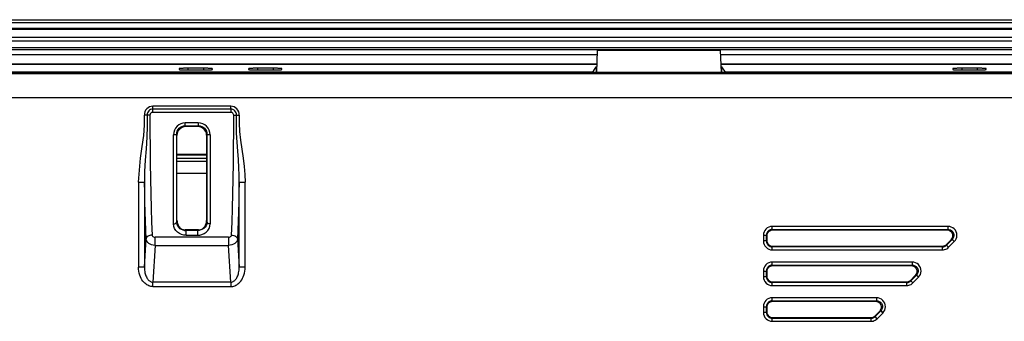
# Model space of a CAD drawing. Header units: millimetres. Extents: x 0 to 1682, y 0 to 1188.
# Tile 72 of 73: x 1188 to 1353, y 780 to 831. Entities that reach past the tile are written whole.
import ezdxf

# ---------------------------------------------------------------- set-up
doc = ezdxf.new("R2010")
doc.units = ezdxf.units.MM
doc.header["$LTSCALE"] = 92.51
for name, color, linetype in [('FIXING_GUIDE_RT-SHAPE', 7, 'CONTINUOUS'), ('FRONT_CASE-RC15_-SHAPE', 7, 'CONTINUOUS'), ('GASKET-RT1550WD-SHAPE', 7, 'CONTINUOUS'), ('REAR_CASE_15_RT1540__2024-SHAPE', 7, 'CONTINUOUS')]:
    doc.layers.add(name, color=color, linetype=linetype)

msp = doc.modelspace()

# ---------------------------------------------------------------- linework, layer by layer
at = {"layer": 'FIXING_GUIDE_RT-SHAPE', "color": 7, "linetype": 'Continuous'}
for p, q in [((1284.919293, 822.150647), (1285.076866, 825.777414)), ((1305.720243, 825.777414), (1285.076866, 825.777414)), ((1305.877815, 822.150647), (1305.720243, 825.777414))]:
    msp.add_line(p, q, dxfattribs=at)
at = {"layer": 'FRONT_CASE-RC15_-SHAPE', "color": 7, "linetype": 'Continuous'}
for p, q in [((1045.69429, 830.977414), (1401.102818, 830.977414)), ((1284.262996, 822.17685), (1053.490895, 822.17685)), ((1214.748554, 822.737614), (1214.748554, 822.611835)), ((1218.848554, 822.816225), (1216.11744, 822.815923)), ((1216.248554, 822.816225), (1216.248554, 822.533223)), ((1216.248554, 822.533223), (1218.979668, 822.533526)), ((1218.848554, 822.816225), (1218.848554, 822.533223)), ((1220.348554, 822.611835), (1220.348554, 822.737614)), ((1226.448554, 822.737614), (1226.448554, 822.611835)), ((1230.548554, 822.816225), (1227.81744, 822.815923)), ((1227.948554, 822.816225), (1227.948554, 822.533223)), ((1227.948554, 822.533223), (1230.679668, 822.533526)), ((1230.548554, 822.816225), (1230.548554, 822.533223)), ((1232.048554, 822.611835), (1232.048554, 822.737614)), ((1284.262996, 822.17685), (1284.83115, 823.029515)), ((1284.262996, 822.17685), (1284.262996, 822.150647)), ((1284.83115, 823.029515), (1284.83115, 822.150647)), ((1305.965958, 822.150647), (1305.965958, 823.029515)), ((1306.534112, 822.17685), (1305.965958, 823.029515)), ((1306.534112, 822.17685), (1306.534112, 822.150647)), ((1393.306214, 822.17685), (1306.534112, 822.17685)), ((1344.748554, 822.737614), (1344.748554, 822.611835)), ((1348.848554, 822.816225), (1346.11744, 822.815923)), ((1346.248554, 822.816225), (1346.248554, 822.533223)), ((1346.248554, 822.533223), (1348.979668, 822.533526)), ((1348.848554, 822.816225), (1348.848554, 822.533223)), ((1350.348554, 822.611835), (1350.348554, 822.737614)), ((1219.394344, 808.303596), (1214.402887, 808.303596)), ((1214.402887, 808.276142), (1219.394345, 808.276142)), ((1219.394358, 807.651418), (1214.4029, 807.651418)), ((1219.394368, 807.141411), (1214.40291, 807.141411)), ((1219.394333, 805.142629), (1214.40297, 805.142629))]:
    msp.add_line(p, q, dxfattribs=at)
for points in [[(1216.11744, 822.815923), (1215.988294, 822.815033), (1215.860638, 822.813549), (1215.735904, 822.811492), (1215.615077, 822.808869), (1215.499027, 822.805708), (1215.388693, 822.802025), (1215.284848, 822.797855), (1215.188362, 822.793223), (1215.099886, 822.788169), (1215.020192, 822.782728), (1214.949789, 822.776944), (1214.889326, 822.770859), (1214.839154, 822.76452), (1214.799779, 822.757975), (1214.77138, 822.751276), (1214.754349, 822.744497), (1214.748554, 822.737614)], [(1214.748554, 822.611835), (1214.754349, 822.604952), (1214.77138, 822.598173), (1214.799779, 822.591473), (1214.839154, 822.584928), (1214.889326, 822.57859), (1214.949789, 822.572504), (1215.020192, 822.566721), (1215.099886, 822.56128), (1215.188362, 822.556226), (1215.284848, 822.551594), (1215.388693, 822.547424), (1215.499027, 822.543741), (1215.615077, 822.54058), (1215.735905, 822.537957), (1215.860638, 822.535899), (1215.988294, 822.534416), (1216.11744, 822.533526), (1216.248554, 822.533223)], [(1220.348554, 822.737614), (1220.34276, 822.744497), (1220.325728, 822.751276), (1220.29733, 822.757975), (1220.257955, 822.76452), (1220.207782, 822.770859), (1220.147319, 822.776944), (1220.076916, 822.782728), (1219.997222, 822.788169), (1219.908746, 822.793223), (1219.81226, 822.797855), (1219.708416, 822.802025), (1219.598082, 822.805708), (1219.482031, 822.808869), (1219.361204, 822.811492), (1219.23647, 822.813549), (1219.108814, 822.815033), (1218.979668, 822.815923), (1218.848554, 822.816225)], [(1218.979668, 822.533526), (1219.108814, 822.534416), (1219.236471, 822.535899), (1219.361204, 822.537957), (1219.482031, 822.54058), (1219.598082, 822.543741), (1219.708416, 822.547424), (1219.81226, 822.551594), (1219.908746, 822.556226), (1219.997222, 822.56128), (1220.076916, 822.566721), (1220.147319, 822.572504), (1220.207782, 822.57859), (1220.257955, 822.584928), (1220.29733, 822.591473), (1220.325728, 822.598173), (1220.34276, 822.604952), (1220.348554, 822.611835)], [(1227.81744, 822.815923), (1227.688294, 822.815033), (1227.560638, 822.813549), (1227.435904, 822.811492), (1227.315077, 822.808869), (1227.199027, 822.805708), (1227.088693, 822.802025), (1226.984848, 822.797855), (1226.888362, 822.793223), (1226.799886, 822.788169), (1226.720192, 822.782728), (1226.649789, 822.776944), (1226.589326, 822.770859), (1226.539154, 822.76452), (1226.499779, 822.757975), (1226.47138, 822.751276), (1226.454349, 822.744497), (1226.448554, 822.737614)], [(1226.448554, 822.611835), (1226.454349, 822.604952), (1226.47138, 822.598173), (1226.499779, 822.591473), (1226.539154, 822.584928), (1226.589326, 822.57859), (1226.649789, 822.572504), (1226.720192, 822.566721), (1226.799886, 822.56128), (1226.888362, 822.556226), (1226.984848, 822.551594), (1227.088693, 822.547424), (1227.199027, 822.543741), (1227.315077, 822.54058), (1227.435905, 822.537957), (1227.560638, 822.535899), (1227.688294, 822.534416), (1227.81744, 822.533526), (1227.948554, 822.533223)], [(1232.048554, 822.737614), (1232.04276, 822.744497), (1232.025728, 822.751276), (1231.99733, 822.757975), (1231.957955, 822.76452), (1231.907782, 822.770859), (1231.847319, 822.776944), (1231.776916, 822.782728), (1231.697222, 822.788169), (1231.608746, 822.793223), (1231.51226, 822.797855), (1231.408416, 822.802025), (1231.298082, 822.805708), (1231.182031, 822.808869), (1231.061204, 822.811492), (1230.93647, 822.813549), (1230.808814, 822.815033), (1230.679668, 822.815923), (1230.548554, 822.816225)], [(1230.679668, 822.533526), (1230.808814, 822.534416), (1230.936471, 822.535899), (1231.061204, 822.537957), (1231.182031, 822.54058), (1231.298082, 822.543741), (1231.408416, 822.547424), (1231.51226, 822.551594), (1231.608746, 822.556226), (1231.697222, 822.56128), (1231.776916, 822.566721), (1231.847319, 822.572504), (1231.907782, 822.57859), (1231.957955, 822.584928), (1231.99733, 822.591473), (1232.025728, 822.598173), (1232.04276, 822.604952), (1232.048554, 822.611835)], [(1284.83115, 823.029515), (1284.844503, 823.038468), (1284.872096, 823.047266), (1284.91411, 823.055938), (1284.95892, 823.062716)], [(1305.838188, 823.062716), (1305.882999, 823.055938), (1305.925012, 823.047266), (1305.952605, 823.038468), (1305.965958, 823.029515)], [(1346.11744, 822.815923), (1345.988294, 822.815033), (1345.860638, 822.813549), (1345.735904, 822.811492), (1345.615077, 822.808869), (1345.499027, 822.805708), (1345.388693, 822.802025), (1345.284848, 822.797855), (1345.188362, 822.793223), (1345.099886, 822.788169), (1345.020192, 822.782728), (1344.949789, 822.776944), (1344.889326, 822.770859), (1344.839154, 822.76452), (1344.799779, 822.757975), (1344.77138, 822.751276), (1344.754349, 822.744497), (1344.748554, 822.737614)], [(1344.748554, 822.611835), (1344.754349, 822.604952), (1344.77138, 822.598173), (1344.799779, 822.591473), (1344.839154, 822.584928), (1344.889326, 822.57859), (1344.949789, 822.572504), (1345.020192, 822.566721), (1345.099886, 822.56128), (1345.188362, 822.556226), (1345.284848, 822.551594), (1345.388693, 822.547424), (1345.499027, 822.543741), (1345.615077, 822.54058), (1345.735905, 822.537957), (1345.860638, 822.535899), (1345.988294, 822.534416), (1346.11744, 822.533526), (1346.248554, 822.533223)], [(1350.348554, 822.737614), (1350.34276, 822.744497), (1350.325728, 822.751276), (1350.29733, 822.757975), (1350.257955, 822.76452), (1350.207782, 822.770859), (1350.147319, 822.776944), (1350.076916, 822.782728), (1349.997222, 822.788169), (1349.908746, 822.793223), (1349.81226, 822.797855), (1349.708416, 822.802025), (1349.598082, 822.805708), (1349.482031, 822.808869), (1349.361204, 822.811492), (1349.23647, 822.813549), (1349.108814, 822.815033), (1348.979668, 822.815923), (1348.848554, 822.816225)], [(1348.979668, 822.533526), (1349.108814, 822.534416), (1349.236471, 822.535899), (1349.361204, 822.537957), (1349.482031, 822.54058), (1349.598082, 822.543741), (1349.708416, 822.547424), (1349.81226, 822.551594), (1349.908746, 822.556226), (1349.997222, 822.56128), (1350.076916, 822.566721), (1350.147319, 822.572504), (1350.207782, 822.57859), (1350.257955, 822.584928), (1350.29733, 822.591473), (1350.325728, 822.598173), (1350.34276, 822.604952), (1350.348554, 822.611835)]]:
    msp.add_lwpolyline(points, dxfattribs=at)
at = {"layer": 'GASKET-RT1550WD-SHAPE', "color": 7, "linetype": 'Continuous'}
for p, q in [((1045.69429, 830.977414), (1401.102818, 830.977414)), ((1400.398554, 830.477414), (1046.398554, 830.477414)), ((1400.398554, 829.477414), (1046.398554, 829.477414)), ((1400.398554, 829.306703), (1046.398554, 829.306703)), ((1400.398554, 827.969163), (1046.398554, 827.969163)), ((1400.398554, 827.379903), (1046.398554, 827.379903)), ((1400.398554, 826.230623), (1046.398554, 826.230623)), ((1400.398554, 825.924205), (1046.398554, 825.924205)), ((1285.045746, 825.061143), (1046.398554, 825.061143)), ((1400.398554, 825.061143), (1305.751363, 825.061143)), ((1284.976937, 823.477414), (1051.398554, 823.477414)), ((1284.975534, 823.445119), (1052.222627, 823.445119)), ((1395.398554, 823.477414), (1305.820171, 823.477414)), ((1394.574482, 823.445119), (1305.821574, 823.445119))]:
    msp.add_line(p, q, dxfattribs=at)
at = {"layer": 'REAR_CASE_15_RT1540__2024-SHAPE', "color": 7, "linetype": 'Continuous'}
for p, q in [((1053.517099, 822.150647), (1393.28001, 822.150647)), ((1393.022722, 821.893359), (1053.774386, 821.893359)), ((1182.011064, 817.898841), (1389.286044, 817.898841)), ((1210.35886, 815.426666), (1210.358858, 816.444227)), ((1223.438249, 815.962934), (1210.35886, 815.962934)), ((1223.438249, 816.444227), (1210.358861, 816.444227)), ((1223.438247, 815.962934), (1223.438254, 816.444227)), ((1223.438249, 815.962934), (1223.438249, 815.426666)), ((1209.401113, 814.950399), (1208.942988, 814.916738)), ((1209.550006, 814.94768), (1209.401113, 814.950401)), ((1209.706086, 814.945914), (1209.550006, 814.94768)), ((1209.859232, 814.945142), (1209.706086, 814.945914)), ((1210.35886, 815.426666), (1223.438249, 815.426666)), ((1223.937877, 814.945142), (1224.090705, 814.945911)), ((1224.090705, 814.945911), (1224.247114, 814.947681)), ((1224.247114, 814.947681), (1224.395995, 814.950401)), ((1224.395995, 814.950401), (1224.854114, 814.91674)), ((1214.359793, 811.958513), (1214.442732, 812.24539)), ((1214.763085, 812.73732), (1214.98751, 812.923256)), ((1215.806042, 813.169254), (1215.806042, 813.659696)), ((1217.991067, 813.659696), (1215.806042, 813.659696)), ((1215.879121, 813.01998), (1215.806042, 813.169254)), ((1215.806042, 813.169254), (1217.991067, 813.169254)), ((1217.904393, 813.01998), (1215.892715, 813.01998)), ((1217.991067, 813.169254), (1217.917988, 813.01998)), ((1217.991067, 813.659696), (1217.991067, 813.169254)), ((1217.991074, 813.169254), (1218.278047, 813.142571)), ((1218.8102, 812.922851), (1219.034593, 812.736744)), ((1219.354416, 812.2453), (1219.43731, 811.95854)), ((1213.959352, 811.626415), (1213.835176, 811.62532)), ((1214.077954, 811.629775), (1213.959352, 811.626415)), ((1214.333251, 811.657936), (1214.359793, 811.958513)), ((1214.403849, 797.285055), (1214.40287, 811.51638)), ((1219.463857, 811.657936), (1219.394239, 811.51638)), ((1219.43731, 811.95854), (1219.463857, 811.657936)), ((1219.464911, 809.029472), (1219.463846, 811.657936)), ((1207.94959, 803.66624), (1207.94959, 789.386256)), ((1207.94959, 803.66623), (1208.948219, 803.66623)), ((1208.948219, 803.666152), (1208.948219, 789.386256)), ((1224.848889, 803.666233), (1225.847519, 803.666233)), ((1224.848889, 789.386256), (1224.848889, 803.666203)), ((1225.847519, 789.386256), (1225.847519, 803.666244)), ((1214.321932, 799.138144), (1214.317504, 796.916975)), ((1213.874032, 796.256304), (1213.820399, 796.663162)), ((1214.004405, 795.889594), (1213.874032, 796.256304)), ((1214.218338, 795.556883), (1214.004405, 795.889594)), ((1214.317503, 796.916972), (1214.360045, 796.626898)), ((1214.317504, 796.916975), (1214.403911, 797.070097)), ((1214.360045, 796.626898), (1214.47051, 796.356112)), ((1214.415594, 797.072298), (1214.439801, 796.907976)), ((1218.005611, 795.665339), (1215.791499, 795.665339)), ((1215.931602, 795.564858), (1215.987952, 795.665707)), ((1217.809156, 795.665707), (1217.865506, 795.564858)), ((1218.006832, 795.662324), (1218.196936, 795.68331)), ((1219.436249, 796.621957), (1219.323917, 796.352054)), ((1219.393197, 797.070097), (1219.479604, 796.916975)), ((1219.479605, 796.916975), (1219.436249, 796.621957)), ((1219.582924, 795.563269), (1219.797681, 795.899793)), ((1219.797681, 795.899793), (1219.926647, 796.26393)), ((1219.926647, 796.26393), (1219.976709, 796.663162)), ((1314.422016, 795.752581), (1314.422016, 796.251896)), ((1343.927698, 796.251896), (1314.422016, 796.251896)), ((1314.422016, 795.752581), (1343.927698, 795.752581)), ((1314.494042, 795.680556), (1314.422016, 795.752581)), ((1343.753813, 795.680556), (1314.494042, 795.680556)), ((1314.499257, 795.67398), (1314.499257, 795.685451)), ((1314.499257, 795.673971), (1343.741224, 795.673971)), ((1343.741224, 795.685451), (1343.741224, 795.67398)), ((1343.753813, 795.680556), (1343.927698, 795.752581)), ((1343.927698, 796.251896), (1343.927698, 795.752581)), ((1208.948219, 789.386256), (1209.226063, 794.159811)), ((1210.724011, 793.04516), (1210.724011, 794.433115)), ((1223.073098, 794.433115), (1210.724011, 794.433115)), ((1215.656816, 795.584281), (1215.931569, 795.564857)), ((1215.931602, 794.755421), (1215.931602, 795.564858)), ((1217.865506, 795.564858), (1215.931602, 795.564858)), ((1215.931602, 794.755421), (1217.865506, 794.755421)), ((1218.139885, 795.584804), (1217.865506, 795.564857)), ((1217.865506, 795.564858), (1217.865506, 794.755421)), ((1223.073098, 794.433115), (1223.073098, 793.04516)), ((1224.571045, 794.159823), (1224.848889, 789.386256)), ((1312.924072, 794.753952), (1312.924072, 793.800876)), ((1312.924072, 794.753952), (1313.423387, 794.753952)), ((1313.423387, 793.800876), (1313.423387, 794.753952)), ((1313.423387, 794.753952), (1313.500871, 794.676468)), ((1313.500871, 794.676468), (1313.500871, 793.87836)), ((1313.500871, 794.676468), (1313.502239, 794.676468)), ((1313.502241, 794.676468), (1313.502241, 793.87836)), ((1313.559437, 795.044196), (1313.569702, 795.040193)), ((1344.633836, 794.047814), (1343.68076, 793.094738)), ((1344.633836, 794.047814), (1344.459951, 793.975789)), ((1344.633836, 794.047814), (1344.986905, 793.694745)), ((1210.724011, 793.04516), (1210.365351, 786.883128)), ((1210.724011, 793.04516), (1223.073098, 793.04516)), ((1223.431757, 786.883128), (1223.073098, 793.04516)), ((1313.423387, 793.800876), (1312.924072, 793.800876)), ((1313.423387, 793.800876), (1313.500871, 793.87836)), ((1313.502239, 793.87836), (1313.500871, 793.87836)), ((1313.569702, 793.514635), (1313.559595, 793.510693)), ((1314.494042, 792.874272), (1314.422016, 792.802246)), ((1314.422016, 792.302932), (1314.422016, 792.802246)), ((1342.974622, 792.802246), (1314.422016, 792.802246)), ((1314.494042, 792.874272), (1342.944788, 792.874272)), ((1342.942628, 792.880857), (1314.499257, 792.880857)), ((1314.499257, 792.869377), (1314.499257, 792.880845)), ((1342.942628, 792.880846), (1342.942628, 792.869377)), ((1342.974622, 792.802246), (1342.944788, 792.874272)), ((1342.974622, 792.802246), (1342.974622, 792.302932)), ((1344.446392, 793.971543), (1343.647797, 793.172947)), ((1343.655915, 793.16483), (1343.647806, 793.172939)), ((1343.650926, 793.166764), (1344.459951, 793.975789)), ((1343.68076, 793.094738), (1343.650926, 793.166764)), ((1344.033829, 792.741669), (1343.68076, 793.094738)), ((1344.986905, 793.694745), (1344.033829, 792.741669)), ((1344.446398, 793.971537), (1344.45451, 793.963425)), ((1314.422016, 792.302932), (1342.974622, 792.302932)), ((1208.948219, 789.386256), (1207.94959, 789.386256)), ((1225.847519, 789.386256), (1224.848889, 789.386256)), ((1313.559437, 789.044196), (1313.569702, 789.040193)), ((1314.422016, 789.752581), (1314.422016, 790.251896)), ((1337.927698, 790.251896), (1314.422016, 790.251896)), ((1314.422016, 789.752581), (1337.927698, 789.752581)), ((1314.494042, 789.680556), (1314.422016, 789.752581)), ((1337.753813, 789.680556), (1314.494042, 789.680556)), ((1314.499257, 789.67398), (1314.499257, 789.685451)), ((1314.499257, 789.673971), (1337.741224, 789.673971)), ((1337.741224, 789.685451), (1337.741224, 789.67398)), ((1337.753813, 789.680556), (1337.927698, 789.752581)), ((1337.927698, 790.251896), (1337.927698, 789.752581)), ((1312.924072, 788.753952), (1312.924072, 787.800876)), ((1312.924072, 788.753952), (1313.423387, 788.753952)), ((1313.423387, 787.800876), (1312.924072, 787.800876)), ((1313.423387, 787.800876), (1313.423387, 788.753952)), ((1313.423387, 788.753952), (1313.500871, 788.676468)), ((1313.423387, 787.800876), (1313.500871, 787.87836)), ((1313.500871, 788.676468), (1313.500871, 787.87836)), ((1313.500871, 788.676468), (1313.502239, 788.676468)), ((1313.502239, 787.87836), (1313.500871, 787.87836)), ((1313.502241, 788.676468), (1313.502241, 787.87836)), ((1313.569702, 787.514635), (1313.559595, 787.510693)), ((1338.446392, 787.971543), (1337.647797, 787.172947)), ((1337.650926, 787.166764), (1338.459951, 787.975789)), ((1338.633836, 788.047814), (1337.68076, 787.094738)), ((1338.986905, 787.694745), (1338.033829, 786.741669)), ((1338.446398, 787.971537), (1338.45451, 787.963425)), ((1338.633836, 788.047814), (1338.459951, 787.975789)), ((1338.633836, 788.047814), (1338.986905, 787.694745)), ((1210.365351, 786.139983), (1210.365351, 786.883128)), ((1223.431757, 786.883128), (1210.365351, 786.883128)), ((1210.365352, 786.139983), (1223.431757, 786.139983)), ((1223.431757, 786.883128), (1223.431757, 786.139983)), ((1314.494042, 786.874272), (1314.422016, 786.802246)), ((1314.422016, 786.302932), (1314.422016, 786.802246)), ((1336.974622, 786.802246), (1314.422016, 786.802246)), ((1314.422016, 786.302932), (1336.974622, 786.302932)), ((1314.494042, 786.874272), (1336.944788, 786.874272)), ((1336.942628, 786.880857), (1314.499257, 786.880857)), ((1314.499257, 786.869377), (1314.499257, 786.880845)), ((1336.942628, 786.880846), (1336.942628, 786.869377)), ((1336.974622, 786.802246), (1336.944788, 786.874272)), ((1336.974622, 786.802246), (1336.974622, 786.302932)), ((1337.655915, 787.16483), (1337.647806, 787.172939)), ((1337.68076, 787.094738), (1337.650926, 787.166764)), ((1338.033829, 786.741669), (1337.68076, 787.094738)), ((1314.422016, 783.752581), (1314.422016, 784.251896)), ((1331.927698, 784.251896), (1314.422016, 784.251896)), ((1331.927698, 784.251896), (1331.927698, 783.752581)), ((1312.924072, 782.753952), (1312.924072, 781.800876)), ((1312.924072, 782.753952), (1313.423387, 782.753952)), ((1313.423387, 781.800876), (1313.423387, 782.753952)), ((1313.423387, 782.753952), (1313.500871, 782.676468)), ((1313.500871, 782.676468), (1313.500871, 781.87836)), ((1313.500871, 782.676468), (1313.502239, 782.676468)), ((1313.502241, 782.676468), (1313.502241, 781.87836)), ((1313.559437, 783.044196), (1313.569702, 783.040193)), ((1314.422016, 783.752581), (1331.927698, 783.752581)), ((1314.494042, 783.680556), (1314.422016, 783.752581)), ((1331.753813, 783.680556), (1314.494042, 783.680556)), ((1314.499257, 783.67398), (1314.499257, 783.685451)), ((1314.499257, 783.673971), (1331.741224, 783.673971)), ((1331.741224, 783.685451), (1331.741224, 783.67398)), ((1331.753813, 783.680556), (1331.927698, 783.752581)), ((1313.423387, 781.800876), (1312.924072, 781.800876)), ((1313.423387, 781.800876), (1313.500871, 781.87836)), ((1313.502239, 781.87836), (1313.500871, 781.87836)), ((1313.569702, 781.514635), (1313.559595, 781.510693)), ((1314.494042, 780.874272), (1314.422016, 780.802246)), ((1314.422016, 780.302932), (1314.422016, 780.802246)), ((1330.974622, 780.802246), (1314.422016, 780.802246)), ((1314.494042, 780.874272), (1330.944788, 780.874272)), ((1330.942628, 780.880857), (1314.499257, 780.880857)), ((1314.499257, 780.869377), (1314.499257, 780.880845)), ((1330.942628, 780.880846), (1330.942628, 780.869377)), ((1330.974622, 780.802246), (1330.944788, 780.874272)), ((1330.974622, 780.802246), (1330.974622, 780.302932)), ((1332.446392, 781.971543), (1331.647797, 781.172947)), ((1331.655915, 781.16483), (1331.647806, 781.172939)), ((1331.650926, 781.166764), (1332.459951, 781.975789)), ((1331.68076, 781.094738), (1331.650926, 781.166764)), ((1332.633836, 782.047814), (1331.68076, 781.094738)), ((1332.033829, 780.741669), (1331.68076, 781.094738)), ((1332.986905, 781.694745), (1332.033829, 780.741669)), ((1332.446398, 781.971537), (1332.45451, 781.963425)), ((1332.633836, 782.047814), (1332.459951, 781.975789)), ((1332.633836, 782.047814), (1332.986905, 781.694745)), ((1314.422016, 780.302932), (1330.974622, 780.302932))]:
    msp.add_line(p, q, dxfattribs=at)
for points in [[(1210.358861, 816.444227), (1210.063466, 816.412353), (1209.791444, 816.32584), (1209.537884, 816.181616), (1209.317518, 815.988902), (1209.141504, 815.750058), (1209.015649, 815.482598), (1208.95067, 815.207111), (1208.942995, 814.916735)], [(1210.35886, 815.962934), (1210.165399, 815.942994), (1209.979305, 815.884573), (1209.809309, 815.789645), (1209.662005, 815.662492), (1209.543372, 815.508082), (1209.458384, 815.333096), (1209.409956, 815.144705), (1209.401113, 814.950401)], [(1224.854113, 814.916736), (1224.843914, 815.215242), (1224.777573, 815.493997), (1224.652443, 815.758022), (1224.476465, 815.992255), (1224.25066, 816.185793), (1223.993133, 816.331181), (1223.724635, 816.415939), (1223.438249, 816.444227)], [(1224.395995, 814.950401), (1224.387193, 815.144455), (1224.338801, 815.332895), (1224.253605, 815.508299), (1224.134529, 815.6631), (1223.986718, 815.790391), (1223.816445, 815.885154), (1223.630716, 815.943208), (1223.438249, 815.962934)], [(1207.94959, 803.66624), (1208.081961, 805.708845), (1208.272729, 807.697587), (1208.564192, 809.64479), (1208.829455, 811.513482), (1208.941623, 813.266689), (1208.942995, 814.916735)], [(1209.401113, 814.950401), (1209.398118, 813.11006), (1209.331545, 811.233197), (1209.204476, 809.291822), (1209.067769, 807.352036), (1208.97379, 805.484541), (1208.948221, 803.666026)], [(1210.35886, 815.426666), (1210.223298, 815.407321), (1210.105726, 815.360257), (1210.003403, 815.282308), (1209.924556, 815.182936), (1209.877413, 815.071601), (1209.859232, 814.945142)], [(1209.859232, 814.945142), (1209.860137, 812.231377), (1209.874207, 809.530041), (1209.901577, 806.863241), (1209.94184, 804.252842), (1209.994828, 801.720255), (1210.059954, 799.286218), (1210.136495, 796.970676), (1210.224692, 794.792629)], [(1223.937899, 814.945064), (1223.919045, 815.072762), (1223.871542, 815.1846), (1223.792688, 815.283513), (1223.690586, 815.360726), (1223.57334, 815.407465), (1223.438249, 815.426666)], [(1223.572413, 794.792621), (1223.660506, 796.970547), (1223.736971, 799.28604), (1223.802049, 801.720134), (1223.855019, 804.252829), (1223.895298, 806.863354), (1223.922718, 809.530227), (1223.936873, 812.23149), (1223.937899, 814.945064)], [(1224.848889, 803.666166), (1224.840417, 804.842665), (1224.796401, 806.109919), (1224.720854, 807.476608), (1224.624908, 808.911256), (1224.516189, 810.395016), (1224.42572, 811.908027), (1224.387114, 813.422504), (1224.395995, 814.950401)], [(1224.854113, 814.916736), (1224.825767, 813.595916), (1224.89096, 812.205068), (1225.074249, 810.721175), (1225.301959, 809.213285), (1225.514164, 807.739689), (1225.694163, 806.30964), (1225.800697, 804.955411), (1225.847519, 803.666244)], [(1215.806042, 813.659696), (1215.413264, 813.61822), (1215.050692, 813.506744), (1214.712929, 813.321637), (1214.416166, 813.073835), (1214.172438, 812.76923), (1213.98882, 812.419454), (1213.877785, 812.039796), (1213.835176, 811.62532)], [(1214.442732, 812.24539), (1214.578998, 812.508432), (1214.763085, 812.73732)], [(1215.891661, 813.022103), (1215.568282, 812.986193), (1215.261863, 812.881605), (1214.986962, 812.714345), (1214.754274, 812.491555), (1214.573682, 812.221549), (1214.455148, 811.916623)], [(1214.98751, 812.923256), (1215.243088, 813.059838), (1215.519326, 813.142623), (1215.806034, 813.169254)], [(1219.341961, 811.916623), (1219.22307, 812.222218), (1219.042499, 812.491955), (1218.811241, 812.713521), (1218.537929, 812.880349), (1218.231056, 812.98568), (1217.905447, 813.022103)], [(1219.961933, 811.62532), (1219.918795, 812.04177), (1219.807063, 812.422617), (1219.622465, 812.772699), (1219.377819, 813.077009), (1219.080335, 813.324082), (1218.742568, 813.508267), (1218.381349, 813.618966), (1217.991067, 813.659696)], [(1218.278047, 813.142571), (1218.554477, 813.05965), (1218.8102, 812.922851)], [(1219.034593, 812.736744), (1219.218378, 812.508032), (1219.354416, 812.2453)], [(1213.820399, 796.663162), (1213.824683, 798.926506), (1213.828248, 801.30797), (1213.831106, 803.788611), (1213.833227, 806.348702), (1213.83458, 808.967883), (1213.835176, 811.62532)], [(1214.333262, 811.657936), (1214.30901, 811.649626), (1214.255643, 811.64168), (1214.177681, 811.634977), (1214.077954, 811.629775)], [(1214.333262, 811.657936), (1214.332197, 809.029472), (1214.330561, 806.444162), (1214.328411, 803.92096), (1214.325588, 801.479173), (1214.321932, 799.138144)], [(1214.402946, 811.519658), (1214.391292, 811.541206), (1214.379661, 811.563571), (1214.368053, 811.58696), (1214.333251, 811.657936)], [(1214.455148, 811.916623), (1214.439324, 811.852039), (1214.426309, 811.786761), (1214.416131, 811.720769), (1214.408857, 811.65461), (1214.404481, 811.588835), (1214.402949, 811.523433)], [(1219.394145, 811.523406), (1219.392694, 811.58719), (1219.388477, 811.652021), (1219.381351, 811.717931), (1219.371232, 811.784305), (1219.358118, 811.850531), (1219.341961, 811.916623)], [(1219.393365, 797.291878), (1219.39378, 799.443998), (1219.394088, 801.707098), (1219.394146, 811.523406)], [(1219.961933, 811.62532), (1219.844327, 811.626299), (1219.729148, 811.62939), (1219.628995, 811.63435), (1219.547721, 811.641001), (1219.490304, 811.649167), (1219.463846, 811.657936)], [(1219.961933, 811.62532), (1219.962529, 808.967883), (1219.963882, 806.348702), (1219.966002, 803.788611), (1219.96886, 801.30797), (1219.972426, 798.926506), (1219.976709, 796.663162)], [(1219.479604, 796.916975), (1219.475176, 799.138144), (1219.47152, 801.479173), (1219.468697, 803.92096), (1219.466547, 806.444162), (1219.464911, 809.029472)], [(1209.226063, 794.159811), (1209.167713, 795.607235), (1209.114094, 797.112405), (1209.065124, 798.678095), (1209.021047, 800.295982), (1208.982106, 801.957743), (1208.948219, 803.666152)], [(1224.848889, 803.666203), (1224.815003, 801.95776), (1224.776062, 800.295978), (1224.731985, 798.678086), (1224.683015, 797.112399), (1224.629395, 795.607236), (1224.571045, 794.159823)], [(1213.820399, 796.663162), (1213.934076, 796.670453), (1214.045549, 796.693364), (1214.142543, 796.72975), (1214.224431, 796.779734), (1214.286568, 796.844532), (1214.317504, 796.916975)], [(1214.403644, 797.289183), (1214.404236, 797.250576), (1214.405463, 797.213125), (1214.407244, 797.177008), (1214.409535, 797.141719), (1214.412332, 797.106757), (1214.415594, 797.072298)], [(1214.439801, 796.907976), (1214.477994, 796.74886), (1214.529736, 796.596255), (1214.594609, 796.451273), (1214.672133, 796.315019), (1214.761566, 796.188695)], [(1214.47051, 796.356112), (1214.638381, 796.118884), (1214.852461, 795.919435), (1215.104115, 795.760343)], [(1214.761566, 796.188695), (1214.903014, 796.034687), (1215.062263, 795.905431), (1215.23759, 795.802627), (1215.421771, 795.728439), (1215.606908, 795.682634), (1215.790835, 795.66361)], [(1215.104115, 795.760343), (1215.377738, 795.648556), (1215.656816, 795.584281)], [(1218.689551, 795.760037), (1218.417738, 795.649195), (1218.139885, 795.584804)], [(1218.196936, 795.68331), (1218.385248, 795.73162), (1218.569412, 795.807619), (1218.742484, 795.91077), (1218.898305, 796.03858), (1219.035542, 796.188695)], [(1219.323917, 796.352054), (1219.154953, 796.114939), (1218.940414, 795.91645), (1218.689551, 795.760037)], [(1219.035542, 796.188695), (1219.124976, 796.315018), (1219.2025, 796.451273), (1219.267373, 796.596255), (1219.319115, 796.74886), (1219.357308, 796.907976), (1219.381515, 797.072298)], [(1219.381515, 797.072298), (1219.384973, 797.107601), (1219.387828, 797.142997), (1219.390042, 797.178229), (1219.391717, 797.214017), (1219.392891, 797.251086), (1219.393464, 797.289183)], [(1219.976709, 796.663162), (1219.86051, 796.670792), (1219.746672, 796.694785), (1219.64731, 796.733294), (1219.566134, 796.784969), (1219.507909, 796.84849), (1219.479605, 796.916975)], [(1314.422016, 796.251896), (1314.121597, 796.22045), (1313.844136, 796.136133), (1313.585111, 795.995641), (1313.358084, 795.808885), (1313.173765, 795.581065), (1313.036188, 795.323018), (1312.953908, 795.048885), (1312.924072, 794.753952)], [(1314.422016, 795.752581), (1314.226517, 795.7336), (1314.038826, 795.676869), (1313.866114, 795.584674), (1313.714904, 795.460577), (1313.590936, 795.309317), (1313.498902, 795.136665), (1313.442309, 794.949156), (1313.423387, 794.753952)], [(1313.778991, 795.379392), (1313.934133, 795.509087), (1314.111115, 795.604377), (1314.300141, 795.661618), (1314.494031, 795.680566)], [(1313.917353, 795.481662), (1314.093112, 795.583915), (1314.284648, 795.649536), (1314.499257, 795.67447)], [(1343.741223, 795.67447), (1343.961095, 795.649173), (1344.179834, 795.571513), (1344.376454, 795.447095), (1344.538191, 795.284828), (1344.657298, 795.090874), (1344.725228, 794.873988), (1344.740258, 794.645847), (1344.703254, 794.415796), (1344.616219, 794.199401), (1344.482088, 794.00845), (1344.446746, 793.971189)], [(1344.459951, 793.975789), (1344.601449, 794.153405), (1344.701008, 794.362857), (1344.750232, 794.595726), (1344.742438, 794.836512), (1344.676859, 795.068697), (1344.557517, 795.278008), (1344.392149, 795.451845), (1344.193268, 795.579609), (1343.976594, 795.655672), (1343.753813, 795.680556)], [(1344.986905, 793.694745), (1345.175289, 793.924812), (1345.311883, 794.177664), (1345.398205, 794.458691), (1345.429698, 794.751726), (1345.400848, 795.046544), (1345.316046, 795.330708), (1345.174594, 795.591225), (1344.986241, 795.819535), (1344.756797, 796.003813), (1344.49737, 796.140866), (1344.222634, 796.222668), (1343.927698, 796.251896)], [(1343.927698, 795.752581), (1344.15752, 795.727353), (1344.378031, 795.649621), (1344.577224, 795.521), (1344.741516, 795.347268), (1344.859818, 795.137166), (1344.923441, 794.904811), (1344.928944, 794.666408), (1344.878358, 794.435846), (1344.777488, 794.22655), (1344.633836, 794.047814)], [(1210.224692, 794.792629), (1210.038926, 794.776832), (1209.85684, 794.738761), (1209.691059, 794.681174), (1209.543083, 794.605128), (1209.416376, 794.511235), (1209.318014, 794.402783), (1209.252983, 794.282916), (1209.226062, 794.159803)], [(1210.724011, 793.04516), (1210.420936, 793.073662), (1210.143443, 793.143064), (1209.905736, 793.241785), (1209.693998, 793.370869), (1209.498881, 793.543694), (1209.350857, 793.743772), (1209.261489, 793.950757), (1209.226062, 794.159803)], [(1210.224692, 794.792629), (1210.246814, 794.69621), (1210.296164, 794.612302), (1210.375356, 794.538707), (1210.476547, 794.4816), (1210.591894, 794.447125), (1210.724011, 794.433115)], [(1215.931602, 794.755421), (1215.550543, 794.786437), (1215.184151, 794.882418), (1214.823729, 795.046795), (1214.495368, 795.27231), (1214.218338, 795.556883)], [(1217.865506, 794.755421), (1218.238905, 794.783613), (1218.602959, 794.878779), (1218.968173, 795.044585), (1219.303035, 795.27315), (1219.582924, 795.563269)], [(1223.073098, 794.433115), (1223.205981, 794.447345), (1223.32179, 794.482142), (1223.42314, 794.539849), (1223.502183, 794.613793), (1223.551068, 794.69726), (1223.572413, 794.792621)], [(1224.571047, 794.159792), (1224.533655, 793.944523), (1224.442566, 793.737766), (1224.301136, 793.54704), (1224.114562, 793.379347), (1223.889694, 793.240886), (1223.634795, 793.136703), (1223.359222, 793.070624), (1223.073098, 793.04516)], [(1223.572395, 794.79263), (1223.758204, 794.776828), (1223.940309, 794.73875), (1224.106085, 794.681159), (1224.254053, 794.605111), (1224.380755, 794.511215), (1224.479109, 794.402762), (1224.544129, 794.282906), (1224.571045, 794.159822)], [(1313.562791, 795.042898), (1313.543246, 794.983716), (1313.527338, 794.923469), (1313.515116, 794.862383), (1313.506619, 794.800696), (1313.50187, 794.738648), (1313.500871, 794.676468)], [(1313.501869, 794.676468), (1313.502776, 794.720078), (1313.530183, 794.914652), (1313.569774, 795.040165)], [(1313.562791, 795.042898), (1313.653784, 795.221982), (1313.778991, 795.379392)], [(1313.569704, 795.040193), (1313.643666, 795.188848), (1313.765355, 795.348179), (1313.917353, 795.481662)], [(1312.924072, 793.800876), (1312.955518, 793.500457), (1313.039835, 793.222995), (1313.180328, 792.96397), (1313.367083, 792.736944), (1313.594903, 792.552625), (1313.85295, 792.415048), (1314.127083, 792.332767), (1314.422016, 792.302932)], [(1313.423387, 793.800876), (1313.442368, 793.605377), (1313.499099, 793.417685), (1313.591295, 793.244973), (1313.715391, 793.093764), (1313.866651, 792.969796), (1314.039303, 792.877762), (1314.226812, 792.821169), (1314.422016, 792.802246)], [(1313.500871, 793.87836), (1313.501857, 793.816469), (1313.50657, 793.754593), (1313.515058, 793.692793), (1313.527233, 793.631813), (1313.542874, 793.572368), (1313.561865, 793.514479)], [(1313.569773, 793.514662), (1313.532238, 793.631906), (1313.503246, 793.824731), (1313.501868, 793.87836)], [(1313.561865, 793.514479), (1313.648833, 793.340798), (1313.771383, 793.183487)], [(1314.499257, 792.880357), (1314.3372, 792.894567), (1314.143801, 792.949314), (1313.963513, 793.041769), (1313.803987, 793.167531), (1313.672831, 793.321234), (1313.569704, 793.514635)], [(1313.771383, 793.183487), (1313.929324, 793.049149), (1314.111416, 792.950408), (1314.301728, 792.892939), (1314.494042, 792.874272)], [(1343.648122, 793.172622), (1343.523078, 793.0671), (1343.349445, 792.968096), (1343.159366, 792.90482), (1342.942628, 792.880397)], [(1342.944788, 792.874272), (1343.075043, 792.882931), (1343.203121, 792.908479), (1343.326858, 792.950505), (1343.444069, 793.008283), (1343.552699, 793.080783), (1343.650926, 793.166764)], [(1342.974622, 792.802246), (1343.105008, 792.810725), (1343.233139, 792.836169), (1343.356831, 792.878142), (1343.473974, 792.935926), (1343.582568, 793.008537), (1343.68076, 793.094738)], [(1342.974622, 792.302932), (1343.171783, 792.316125), (1343.362331, 792.353969), (1343.547801, 792.417099), (1343.723589, 792.503607), (1343.885086, 792.611585), (1344.033829, 792.741669)], [(1210.365352, 786.139983), (1210.193993, 786.147401), (1210.021124, 786.172136), (1209.846323, 786.213706), (1209.67085, 786.273558), (1209.495306, 786.352753), (1209.321249, 786.451978), (1209.150054, 786.571926), (1208.98288, 786.713638), (1208.820751, 786.878008), (1208.665455, 787.066182), (1208.518069, 787.279867), (1208.381757, 787.518277), (1208.259, 787.782195), (1208.152913, 788.068616), (1208.066747, 788.376228), (1208.002565, 788.700737), (1207.963906, 789.036822), (1207.94959, 789.386256)], [(1208.948219, 789.386256), (1208.951715, 789.136783), (1208.968062, 788.900319), (1208.995525, 788.677955), (1209.03284, 788.469064), (1209.079019, 788.273222), (1209.133153, 788.090316), (1209.194603, 787.919977), (1209.262666, 787.762316), (1209.336829, 787.617233), (1209.416501, 787.484884), (1209.501276, 787.365255), (1209.590442, 787.258693), (1209.683543, 787.165344), (1209.779476, 787.085564), (1209.877232, 787.019682), (1209.975946, 786.967287), (1210.074642, 786.928165), (1210.172805, 786.901548), (1210.269854, 786.88657), (1210.365351, 786.883128)], [(1223.431757, 786.139983), (1223.603976, 786.14749), (1223.777599, 786.172439), (1223.953012, 786.214332), (1224.129057, 786.274658), (1224.305226, 786.354485), (1224.479948, 786.45457), (1224.652029, 786.575845), (1224.819829, 786.718848), (1224.981781, 786.884018), (1225.136476, 787.072578), (1225.282973, 787.28607), (1225.418307, 787.523989), (1225.540275, 787.787431), (1225.645661, 788.073134), (1225.731166, 788.379477), (1225.794837, 788.70263), (1225.83324, 789.037677), (1225.847519, 789.386256)], [(1223.431757, 786.883128), (1223.527342, 786.886583), (1223.624437, 786.901578), (1223.7226, 786.928212), (1223.821267, 786.96734), (1223.919936, 787.019721), (1224.017639, 787.085573), (1224.113523, 787.165306), (1224.206583, 787.258601), (1224.295726, 787.365115), (1224.380491, 787.484703), (1224.460163, 787.617022), (1224.534333, 787.762085), (1224.602407, 787.919729), (1224.663871, 788.09006), (1224.718022, 788.272969), (1224.764219, 788.468826), (1224.801551, 788.677748), (1224.82903, 788.90016), (1224.84539, 789.136694), (1224.848889, 789.386256)], [(1314.422016, 790.251896), (1314.121597, 790.22045), (1313.844136, 790.136133), (1313.585111, 789.995641), (1313.358084, 789.808885), (1313.173765, 789.581065), (1313.036188, 789.323018), (1312.953908, 789.048885), (1312.924072, 788.753952)], [(1314.422016, 789.752581), (1314.226517, 789.7336), (1314.038826, 789.676869), (1313.866114, 789.584674), (1313.714904, 789.460577), (1313.590936, 789.309317), (1313.498902, 789.136665), (1313.442309, 788.949156), (1313.423387, 788.753952)], [(1313.562791, 789.042898), (1313.543246, 788.983716), (1313.527338, 788.923469), (1313.515116, 788.862383), (1313.506619, 788.800696), (1313.50187, 788.738648), (1313.500871, 788.676468)], [(1313.562791, 789.042898), (1313.653784, 789.221982), (1313.778991, 789.379392)], [(1313.569704, 789.040193), (1313.643666, 789.188848), (1313.765355, 789.348179), (1313.917353, 789.481662)], [(1313.778991, 789.379392), (1313.934133, 789.509087), (1314.111115, 789.604377), (1314.300141, 789.661618), (1314.494031, 789.680566)], [(1313.917353, 789.481662), (1314.093112, 789.583915), (1314.284648, 789.649536), (1314.499257, 789.67447)], [(1337.741223, 789.67447), (1337.961095, 789.649173), (1338.179834, 789.571513), (1338.376454, 789.447095), (1338.538191, 789.284828), (1338.657298, 789.090874), (1338.725228, 788.873988), (1338.740258, 788.645847), (1338.703254, 788.415796), (1338.616219, 788.199401), (1338.482088, 788.00845), (1338.446746, 787.971189)], [(1338.459951, 787.975789), (1338.601449, 788.153405), (1338.701008, 788.362857), (1338.750232, 788.595726), (1338.742438, 788.836512), (1338.676859, 789.068697), (1338.557517, 789.278008), (1338.392149, 789.451845), (1338.193268, 789.579609), (1337.976594, 789.655672), (1337.753813, 789.680556)], [(1338.986905, 787.694745), (1339.175289, 787.924812), (1339.311883, 788.177664), (1339.398205, 788.458691), (1339.429698, 788.751726), (1339.400848, 789.046544), (1339.316046, 789.330708), (1339.174594, 789.591225), (1338.986241, 789.819535), (1338.756797, 790.003813), (1338.49737, 790.140866), (1338.222634, 790.222668), (1337.927698, 790.251896)], [(1337.927698, 789.752581), (1338.15752, 789.727353), (1338.378031, 789.649621), (1338.577224, 789.521), (1338.741516, 789.347268), (1338.859818, 789.137166), (1338.923441, 788.904811), (1338.928944, 788.666408), (1338.878358, 788.435846), (1338.777488, 788.22655), (1338.633836, 788.047814)], [(1312.924072, 787.800876), (1312.955518, 787.500457), (1313.039835, 787.222995), (1313.180328, 786.96397), (1313.367083, 786.736944), (1313.594903, 786.552625), (1313.85295, 786.415048), (1314.127083, 786.332767), (1314.422016, 786.302932)], [(1313.423387, 787.800876), (1313.442368, 787.605377), (1313.499099, 787.417685), (1313.591295, 787.244973), (1313.715391, 787.093764), (1313.866651, 786.969796), (1314.039303, 786.877762), (1314.226812, 786.821169), (1314.422016, 786.802246)], [(1313.500871, 787.87836), (1313.501857, 787.816469), (1313.50657, 787.754593), (1313.515058, 787.692793), (1313.527233, 787.631813), (1313.542874, 787.572368), (1313.561865, 787.514479)], [(1313.569773, 787.514662), (1313.532238, 787.631906), (1313.503246, 787.824731), (1313.501868, 787.87836)], [(1313.501869, 788.676468), (1313.502776, 788.720078), (1313.530183, 788.914652), (1313.569774, 789.040165)], [(1313.561865, 787.514479), (1313.648833, 787.340798), (1313.771383, 787.183487)], [(1314.499257, 786.880357), (1314.3372, 786.894567), (1314.143801, 786.949314), (1313.963513, 787.041769), (1313.803987, 787.167531), (1313.672831, 787.321234), (1313.569704, 787.514635)], [(1313.771383, 787.183487), (1313.929324, 787.049149), (1314.111416, 786.950408), (1314.301728, 786.892939), (1314.494042, 786.874272)], [(1337.648122, 787.172622), (1337.523078, 787.0671), (1337.349445, 786.968096), (1337.159366, 786.90482), (1336.942628, 786.880397)], [(1336.944788, 786.874272), (1337.075043, 786.882931), (1337.203121, 786.908479), (1337.326858, 786.950505), (1337.444069, 787.008283), (1337.552699, 787.080783), (1337.650926, 787.166764)], [(1336.974622, 786.802246), (1337.105008, 786.810725), (1337.233139, 786.836169), (1337.356831, 786.878142), (1337.473974, 786.935926), (1337.582568, 787.008537), (1337.68076, 787.094738)], [(1336.974622, 786.302932), (1337.171783, 786.316125), (1337.362331, 786.353969), (1337.547801, 786.417099), (1337.723589, 786.503607), (1337.885086, 786.611585), (1338.033829, 786.741669)], [(1314.422016, 784.251896), (1314.121597, 784.22045), (1313.844136, 784.136133), (1313.585111, 783.995641), (1313.358084, 783.808885), (1313.173765, 783.581065), (1313.036188, 783.323018), (1312.953908, 783.048885), (1312.924072, 782.753952)], [(1332.986905, 781.694745), (1333.175289, 781.924812), (1333.311883, 782.177664), (1333.398205, 782.458691), (1333.429698, 782.751726), (1333.400848, 783.046544), (1333.316046, 783.330708), (1333.174594, 783.591225), (1332.986241, 783.819535), (1332.756797, 784.003813), (1332.49737, 784.140866), (1332.222634, 784.222668), (1331.927698, 784.251896)], [(1314.422016, 783.752581), (1314.226517, 783.7336), (1314.038826, 783.676869), (1313.866114, 783.584674), (1313.714904, 783.460577), (1313.590936, 783.309317), (1313.498902, 783.136665), (1313.442309, 782.949156), (1313.423387, 782.753952)], [(1313.562791, 783.042898), (1313.543246, 782.983716), (1313.527338, 782.923469), (1313.515116, 782.862383), (1313.506619, 782.800696), (1313.50187, 782.738648), (1313.500871, 782.676468)], [(1313.501869, 782.676468), (1313.502776, 782.720078), (1313.530183, 782.914652), (1313.569774, 783.040165)], [(1313.562791, 783.042898), (1313.653784, 783.221982), (1313.778991, 783.379392)], [(1313.569704, 783.040193), (1313.643666, 783.188848), (1313.765355, 783.348179), (1313.917353, 783.481662)], [(1313.778991, 783.379392), (1313.934133, 783.509087), (1314.111115, 783.604377), (1314.300141, 783.661618), (1314.494031, 783.680566)], [(1313.917353, 783.481662), (1314.093112, 783.583915), (1314.284648, 783.649536), (1314.499257, 783.67447)], [(1331.741223, 783.67447), (1331.961095, 783.649173), (1332.179834, 783.571513), (1332.376454, 783.447095), (1332.538191, 783.284828), (1332.657298, 783.090874), (1332.725228, 782.873988), (1332.740258, 782.645847), (1332.703254, 782.415796), (1332.616219, 782.199401), (1332.482088, 782.00845), (1332.446746, 781.971189)], [(1332.459951, 781.975789), (1332.601449, 782.153405), (1332.701008, 782.362857), (1332.750232, 782.595726), (1332.742438, 782.836512), (1332.676859, 783.068697), (1332.557517, 783.278008), (1332.392149, 783.451845), (1332.193268, 783.579609), (1331.976594, 783.655672), (1331.753813, 783.680556)], [(1331.927698, 783.752581), (1332.15752, 783.727353), (1332.378031, 783.649621), (1332.577224, 783.521), (1332.741516, 783.347268), (1332.859818, 783.137166), (1332.923441, 782.904811), (1332.928944, 782.666408), (1332.878358, 782.435846), (1332.777488, 782.22655), (1332.633836, 782.047814)], [(1312.924072, 781.800876), (1312.955518, 781.500457), (1313.039835, 781.222995), (1313.180328, 780.96397), (1313.367083, 780.736944), (1313.594903, 780.552625), (1313.85295, 780.415048), (1314.127083, 780.332767), (1314.422016, 780.302932)], [(1313.423387, 781.800876), (1313.442368, 781.605377), (1313.499099, 781.417685), (1313.591295, 781.244973), (1313.715391, 781.093764), (1313.866651, 780.969796), (1314.039303, 780.877762), (1314.226812, 780.821169), (1314.422016, 780.802246)], [(1313.500871, 781.87836), (1313.501857, 781.816469), (1313.50657, 781.754593), (1313.515058, 781.692793), (1313.527233, 781.631813), (1313.542874, 781.572368), (1313.561865, 781.514479)], [(1313.569773, 781.514662), (1313.532238, 781.631906), (1313.503246, 781.824731), (1313.501868, 781.87836)], [(1313.561865, 781.514479), (1313.648833, 781.340798), (1313.771383, 781.183487)], [(1314.499257, 780.880357), (1314.3372, 780.894567), (1314.143801, 780.949314), (1313.963513, 781.041769), (1313.803987, 781.167531), (1313.672831, 781.321234), (1313.569704, 781.514635)], [(1313.771383, 781.183487), (1313.929324, 781.049149), (1314.111416, 780.950408), (1314.301728, 780.892939), (1314.494042, 780.874272)], [(1331.648122, 781.172622), (1331.523078, 781.0671), (1331.349445, 780.968096), (1331.159366, 780.90482), (1330.942628, 780.880397)], [(1330.944788, 780.874272), (1331.075043, 780.882931), (1331.203121, 780.908479), (1331.326858, 780.950505), (1331.444069, 781.008283), (1331.552699, 781.080783), (1331.650926, 781.166764)], [(1330.974622, 780.802246), (1331.105008, 780.810725), (1331.233139, 780.836169), (1331.356831, 780.878142), (1331.473974, 780.935926), (1331.582568, 781.008537), (1331.68076, 781.094738)], [(1330.974622, 780.302932), (1331.171783, 780.316125), (1331.362331, 780.353969), (1331.547801, 780.417099), (1331.723589, 780.503607), (1331.885086, 780.611585), (1332.033829, 780.741669)]]:
    msp.add_lwpolyline(points, dxfattribs=at)

doc.saveas('drawing.dxf')
